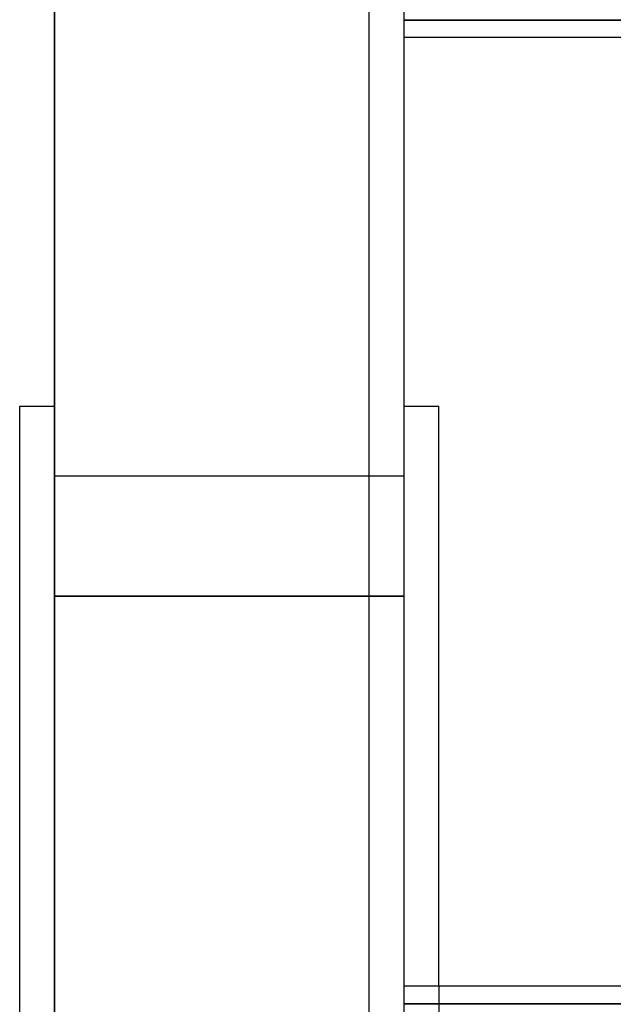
# Model space of a CAD drawing. Header units: millimetres. Extents: x -364 to 380, y -455 to 455.
# Tile 15 of 21: x 210 to 295, y 70 to 211. Entities that reach past the tile are written whole.
import ezdxf

# ---------------------------------------------------------------- set-up
doc = ezdxf.new("R2010")
doc.units = ezdxf.units.MM
doc.layers.add('MAIN-1', color=7, linetype='Continuous')
doc.layers.add('MAIN-2', color=7, linetype='Continuous')

msp = doc.modelspace()

# ---------------------------------------------------------------- linework, layer by layer
at = {"layer": 'MAIN-1'}
for p, q in [((265, 455), (265, -455)), ((377.5, 211.25), (265, 211.25)), ((300.45, 208.75), (265, 208.75)), ((265, 156), (270, 156)), ((270, 72.92), (270, 156)), ((300.45, 72.92), (265, 72.92)), ((377.5, 70.42), (265, 70.42))]:
    msp.add_line(p, q, dxfattribs=at)
at = {"layer": 'MAIN-2'}
for p, q in [((260, 450), (260, -450)), ((264.99, 331.23), (264.99, -81.12)), ((214.97, 153.35), (214.97, 290.88)), ((214.97, 285.88), (214.97, -48.07)), ((265, 211.25), (375, 211.25)), ((377.5, 211.25), (265, 211.25)), ((265, 211.25), (375, 211.25)), ((210, 0), (210, 156)), ((210, 156), (215, 156)), ((215, 156), (215, 0)), ((214.97, 153.35), (215, 153.35)), ((214.97, 149.25), (214.97, 153.35)), ((215, 149.25), (214.97, 149.25)), ((215, 128.8), (215, 149.25)), ((215, 146), (265, 146)), ((215, 0), (215, 128.8)), ((264.99, 128.8), (215, 128.8)), ((215, 128.78), (264.99, 128.78)), ((270, 72.92), (270, 67.92)), ((265, 70.42), (375, 70.42)), ((377.5, 70.42), (265, 70.42)), ((265, 70.42), (375, 70.42))]:
    msp.add_line(p, q, dxfattribs=at)

doc.saveas('drawing.dxf')
